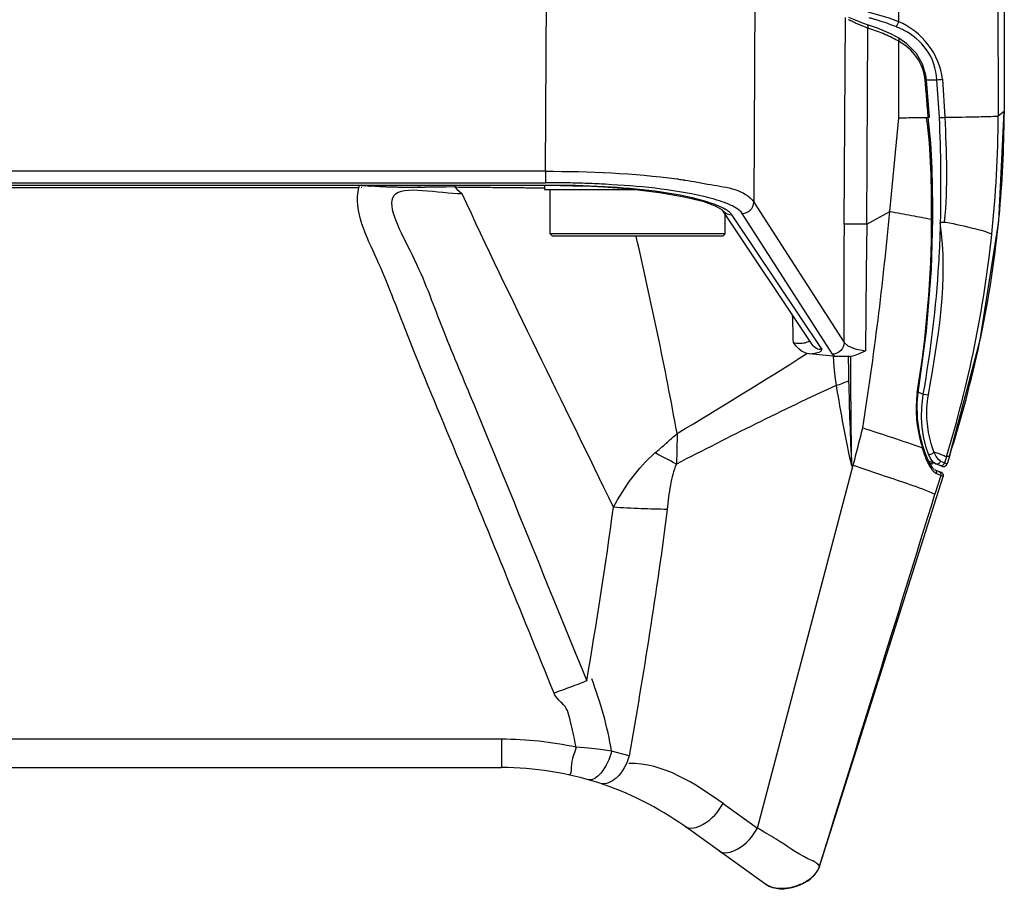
# Paper-space layout 'Sheet' of a CAD drawing. Header units: inches. Extents: x 0.2 to 10.8, y 0.2 to 8.3.
# Tile 50 of 256: x 3.497 to 3.835, y 0.911 to 1.211. Entities that reach past the tile are written whole.
import ezdxf

# ---------------------------------------------------------------- set-up
doc = ezdxf.new("R2010")
doc.units = ezdxf.units.IN
doc.header["$MEASUREMENT"] = 0
doc.layers.get('0').update_dxf_attribs({"lineweight": 5})

psp = doc.layouts.new('Sheet')

# ---------------------------------------------------------------- linework, layer by layer
at = {"color": 0, "linetype": 'ByBlock', "lineweight": -3}
for p, q in [((3.798884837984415, 1.210671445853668), (3.796686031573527, 2.11112254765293)), ((3.83050583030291, 2.111122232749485), (3.833000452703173, 1.178328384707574)), ((3.835084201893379, 2.111122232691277), (3.835082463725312, 1.178906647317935)), ((3.677708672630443, 1.159399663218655), (3.67831767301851, 1.271083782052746)), ((3.749794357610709, 1.260062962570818), (3.74918773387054, 1.148814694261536)), ((3.780208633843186, 1.141222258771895), (3.780587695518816, 1.212175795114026)), ((3.787991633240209, 1.141259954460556), (3.788350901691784, 1.208500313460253)), ((3.798964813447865, 1.177762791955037), (3.798901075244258, 1.203990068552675)), ((3.809497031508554, 1.17794576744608), (3.808455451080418, 1.190671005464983)), ((3.808455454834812, 1.190799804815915), (3.812006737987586, 1.190799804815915)), ((3.812882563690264, 1.177788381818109), (3.812008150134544, 1.190799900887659)), ((3.813863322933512, 1.19097463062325), (3.8147298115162, 1.177923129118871)), ((3.835084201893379, 1.179902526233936), (3.833000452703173, 1.178328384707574)), ((3.835083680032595, 1.179902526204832), (3.835065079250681, 1.178906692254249)), ((3.795858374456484, 1.145612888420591), (3.798964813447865, 1.177762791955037)), ((3.80902711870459, 1.177856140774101), (3.809492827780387, 1.177945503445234)), ((3.677708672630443, 1.159399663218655), (3.317017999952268, 1.159399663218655)), ((3.677708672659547, 1.159399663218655), (3.677708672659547, 1.155484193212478)), ((3.317017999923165, 1.155484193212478), (3.677708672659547, 1.155484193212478)), ((3.725278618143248, 1.156414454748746), (3.725438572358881, 1.156391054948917)), ((3.682931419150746, 1.154545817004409), (3.311795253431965, 1.154545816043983)), ((3.682931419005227, 1.154485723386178), (3.3117952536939, 1.154485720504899)), ((3.380971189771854, 1.153880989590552), (3.613755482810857, 1.153880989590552)), ((3.613757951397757, 1.154485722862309), (3.613757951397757, 1.153880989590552)), ((3.614746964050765, 1.153882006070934), (3.614455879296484, 1.153881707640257)), ((3.614816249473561, 1.15456916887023), (3.614529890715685, 1.154598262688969)), ((3.634874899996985, 1.153933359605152), (3.633827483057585, 1.153929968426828)), ((3.634875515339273, 1.153847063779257), (3.633827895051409, 1.15384061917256)), ((3.641706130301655, 1.153954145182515), (3.6363809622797, 1.153938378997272)), ((3.64660257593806, 1.15400393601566), (3.636381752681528, 1.153860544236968)), ((3.643650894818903, 1.153970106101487), (3.641706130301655, 1.153954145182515)), ((3.646602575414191, 1.154003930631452), (3.647378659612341, 1.153259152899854)), ((3.646602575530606, 1.154003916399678), (3.646609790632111, 1.154485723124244)), ((3.64660257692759, 1.154003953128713), (3.647169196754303, 1.153998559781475)), ((3.647169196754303, 1.153998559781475), (3.648016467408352, 1.153990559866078)), ((3.647378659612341, 1.153259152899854), (3.649127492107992, 1.151635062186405)), ((3.648016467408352, 1.153990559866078), (3.648485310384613, 1.153986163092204)), ((3.648485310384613, 1.153986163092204), (3.649370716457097, 1.153977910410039)), ((3.649370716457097, 1.153977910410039), (3.650880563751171, 1.15396396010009)), ((3.650880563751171, 1.15396396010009), (3.651593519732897, 1.153957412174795)), ((3.651593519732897, 1.153957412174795), (3.652098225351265, 1.153952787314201)), ((3.652098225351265, 1.153952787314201), (3.652415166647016, 1.153949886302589)), ((3.652415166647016, 1.153949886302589), (3.652721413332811, 1.153947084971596)), ((3.652721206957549, 1.153946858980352), (3.654603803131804, 1.153930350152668)), ((3.654605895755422, 1.153929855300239), (3.655420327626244, 1.153922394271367)), ((3.655420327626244, 1.153922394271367), (3.656336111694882, 1.153913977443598)), ((3.656336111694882, 1.153913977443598), (3.656853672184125, 1.153909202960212)), ((3.656853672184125, 1.153909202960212), (3.657305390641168, 1.153905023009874)), ((3.657305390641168, 1.153905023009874), (3.657673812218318, 1.153901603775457)), ((3.657673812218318, 1.153901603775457), (3.657990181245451, 1.153898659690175)), ((3.657989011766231, 1.153900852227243), (3.658864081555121, 1.153890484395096)), ((3.658864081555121, 1.153890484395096), (3.659615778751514, 1.153883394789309)), ((3.659615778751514, 1.153883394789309), (3.660435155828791, 1.153875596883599)), ((3.660435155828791, 1.153875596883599), (3.66098753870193, 1.153870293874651)), ((3.66098753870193, 1.153870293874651), (3.661522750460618, 1.153865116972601)), ((3.661522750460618, 1.153865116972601), (3.662253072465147, 1.153857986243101)), ((3.662253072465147, 1.153857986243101), (3.662768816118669, 1.153852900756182)), ((3.662768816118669, 1.153852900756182), (3.663216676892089, 1.153848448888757)), ((3.663216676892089, 1.153848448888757), (3.66356136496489, 1.153844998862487)), ((3.66356136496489, 1.153844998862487), (3.663985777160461, 1.153840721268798)), ((3.663985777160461, 1.153840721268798), (3.664303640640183, 1.153837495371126)), ((3.664303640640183, 1.153837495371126), (3.665175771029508, 1.153828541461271)), ((3.665175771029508, 1.153828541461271), (3.66596703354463, 1.153820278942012)), ((3.66596703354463, 1.153820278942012), (3.666329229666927, 1.153816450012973)), ((3.666329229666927, 1.153816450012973), (3.666627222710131, 1.153813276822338)), ((3.666627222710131, 1.153813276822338), (3.667595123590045, 1.153802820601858)), ((3.667595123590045, 1.153802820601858), (3.668123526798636, 1.153797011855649)), ((3.668123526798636, 1.153797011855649), (3.668554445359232, 1.153792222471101)), ((3.668554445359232, 1.153792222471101), (3.669093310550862, 1.153786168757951)), ((3.669093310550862, 1.153786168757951), (3.669570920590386, 1.153780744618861)), ((3.669570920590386, 1.153780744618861), (3.670387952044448, 1.153771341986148)), ((3.670387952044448, 1.153771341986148), (3.671018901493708, 1.153763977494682)), ((3.671018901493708, 1.153763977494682), (3.671550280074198, 1.153757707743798)), ((3.677363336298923, 1.154485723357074), (3.677363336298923, 1.153122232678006)), ((3.677363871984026, 1.153122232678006), (3.708386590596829, 1.153122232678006)), ((3.679363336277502, 1.13792223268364), (3.679363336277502, 1.153122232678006)), ((3.682931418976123, 1.154545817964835), (3.682931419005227, 1.154485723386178)), ((3.697975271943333, 1.154081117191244), (3.697723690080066, 1.154029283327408)), ((3.698343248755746, 1.154921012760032), (3.697771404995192, 1.154952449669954)), ((3.74918773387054, 1.148814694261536), (3.780197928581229, 1.10059030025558)), ((3.73845344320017, 1.146097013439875), (3.738390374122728, 1.146194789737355)), ((3.769248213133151, 1.099911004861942), (3.73845344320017, 1.146097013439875)), ((3.738607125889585, 1.146687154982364), (3.738540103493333, 1.14671665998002)), ((3.738767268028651, 1.146696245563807), (3.738709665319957, 1.146726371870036)), ((3.787991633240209, 1.141259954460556), (3.795858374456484, 1.145612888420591)), ((3.739363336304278, 1.13792223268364), (3.739363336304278, 1.144732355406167)), ((3.741705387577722, 1.144373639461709), (3.772576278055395, 1.098190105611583)), ((3.776223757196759, 1.096674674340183), (3.745213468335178, 1.144899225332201)), ((3.810173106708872, 1.142948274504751), (3.810518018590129, 1.142986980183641)), ((3.739363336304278, 1.13792223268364), (3.679363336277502, 1.13792223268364)), ((3.680163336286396, 1.137122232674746), (3.679363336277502, 1.13792223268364)), ((3.738562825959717, 1.137122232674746), (3.680163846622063, 1.137122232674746)), ((3.738563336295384, 1.137122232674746), (3.739363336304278, 1.13792223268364)), ((3.768256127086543, 1.101203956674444), (3.768366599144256, 1.101304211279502)), ((3.768131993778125, 1.096756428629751), (3.767429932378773, 1.096876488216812)), ((3.776454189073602, 1.09595213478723), (3.768132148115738, 1.096756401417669)), ((3.776454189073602, 1.09595213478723), (3.777351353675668, 1.095857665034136)), ((3.781603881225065, 1.095810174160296), (3.777351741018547, 1.095857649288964)), ((3.782324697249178, 1.095857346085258), (3.78160388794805, 1.095810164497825)), ((3.805281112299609, 1.083399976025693), (3.805556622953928, 1.083396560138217)), ((3.805631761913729, 1.083551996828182), (3.807327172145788, 1.082899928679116)), ((3.807290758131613, 1.082702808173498), (3.807327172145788, 1.082899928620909)), ((3.807327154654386, 1.082899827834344), (3.809079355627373, 1.082638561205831)), ((3.807453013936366, 1.068361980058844), (3.80694529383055, 1.071583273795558)), ((3.808344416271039, 1.064572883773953), (3.807453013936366, 1.068361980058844)), ((3.80916653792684, 1.062316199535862), (3.808344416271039, 1.064572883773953)), ((3.811750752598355, 1.061554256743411), (3.810976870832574, 1.063158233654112)), ((3.812506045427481, 1.060489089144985), (3.811750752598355, 1.061554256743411)), ((3.815273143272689, 1.06146377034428), (3.81463749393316, 1.059395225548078)), ((3.816423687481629, 1.061957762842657), (3.815507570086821, 1.059052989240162)), ((3.816419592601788, 1.061959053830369), (3.816324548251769, 1.061643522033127)), ((3.750456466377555, 0.934013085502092), (3.783279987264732, 1.058589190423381)), ((3.783279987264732, 1.058589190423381), (3.782672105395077, 1.058252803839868)), ((3.813712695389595, 1.058184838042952), (3.80914069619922, 1.059953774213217)), ((3.810601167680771, 1.057534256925), (3.809344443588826, 1.059483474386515)), ((3.809498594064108, 1.059244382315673), (3.810175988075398, 1.058976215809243)), ((3.80993021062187, 1.059073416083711), (3.810006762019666, 1.059396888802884)), ((3.80993195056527, 1.059072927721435), (3.81002161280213, 1.059392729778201)), ((3.810650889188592, 1.058909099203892), (3.8101766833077, 1.058976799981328)), ((3.811086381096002, 1.057065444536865), (3.810601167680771, 1.057534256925)), ((3.811483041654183, 1.059047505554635), (3.810732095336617, 1.059591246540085)), ((3.813242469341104, 1.059937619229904), (3.812506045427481, 1.060489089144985)), ((3.813241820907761, 1.059935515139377), (3.815509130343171, 1.059057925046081)), ((3.81324224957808, 1.059937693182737), (3.815507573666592, 1.059052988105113)), ((3.8137168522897, 1.058183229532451), (3.814487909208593, 1.058117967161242)), ((3.814487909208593, 1.058117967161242), (3.815170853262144, 1.058478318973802)), ((3.815170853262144, 1.058478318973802), (3.815522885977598, 1.059050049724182)), ((3.771752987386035, 0.920865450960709), (3.814104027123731, 1.054682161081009)), ((3.811244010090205, 1.056995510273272), (3.813400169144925, 1.056161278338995)), ((3.813288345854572, 1.055007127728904), (3.811330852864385, 1.048645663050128)), ((3.814105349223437, 1.054686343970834), (3.811925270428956, 1.055538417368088)), ((3.814104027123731, 1.054682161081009), (3.813288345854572, 1.055007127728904)), ((3.662670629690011, 0.9645259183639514), (3.332056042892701, 0.9645259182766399)), ((3.662670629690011, 0.9645258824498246), (3.662670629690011, 0.9548022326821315)), ((3.70648559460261, 0.9588092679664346), (3.70042052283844, 0.9604004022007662)), ((3.332056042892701, 0.9548022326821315), (3.662670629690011, 0.9548022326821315)), ((3.738653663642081, 0.9424631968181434), (3.750456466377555, 0.934013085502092)), ((3.753332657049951, 0.9147314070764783), (3.725514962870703, 0.934634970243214)), ((3.771707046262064, 0.9209567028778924), (3.771750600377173, 0.9208662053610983))]:
    psp.add_line(p, q, dxfattribs=at)
for points in [[(3.798884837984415, 1.210671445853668), (3.795565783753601, 1.211892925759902), (3.792064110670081, 1.212980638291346), (3.788379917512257, 1.213930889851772)], [(3.788160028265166, 1.20965774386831), (3.786807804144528, 1.210105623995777), (3.784055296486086, 1.211191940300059), (3.781802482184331, 1.212183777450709)], [(3.798963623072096, 1.205036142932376), (3.796417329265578, 1.206409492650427), (3.791640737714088, 1.20847511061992), (3.788158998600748, 1.2096580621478)], [(3.808455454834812, 1.190670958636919), (3.808224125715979, 1.192403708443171), (3.80708386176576, 1.196174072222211), (3.804952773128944, 1.19982930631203), (3.801687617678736, 1.203168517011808), (3.798964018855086, 1.205035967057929)], [(3.816335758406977, 1.061641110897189), (3.826854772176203, 1.101534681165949), (3.833201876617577, 1.142225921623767), (3.835115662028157, 1.179902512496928)], [(3.69797326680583, 1.154080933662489), (3.693076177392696, 1.154337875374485), (3.688038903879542, 1.154493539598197), (3.682931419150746, 1.154545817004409)], [(3.682931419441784, 1.154485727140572), (3.687143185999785, 1.154449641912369), (3.69352306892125, 1.154254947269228), (3.697720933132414, 1.15402890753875)], [(3.697723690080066, 1.154029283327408), (3.706735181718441, 1.153316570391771), (3.7168280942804, 1.152128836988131), (3.725279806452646, 1.150678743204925), (3.731706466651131, 1.149094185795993), (3.735946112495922, 1.147555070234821), (3.738000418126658, 1.146378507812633), (3.738279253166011, 1.14612412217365)], [(3.741705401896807, 1.144374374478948), (3.740947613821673, 1.144446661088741), (3.740199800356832, 1.144669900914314), (3.739515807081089, 1.145034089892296), (3.738931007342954, 1.145514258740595), (3.73845344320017, 1.146097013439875)], [(3.805576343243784, 1.083407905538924), (3.808429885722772, 1.10453127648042), (3.810137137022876, 1.125820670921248), (3.810569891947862, 1.143011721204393)], [(3.767429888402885, 1.096876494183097), (3.766527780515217, 1.097188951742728), (3.76559166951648, 1.097709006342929), (3.764643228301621, 1.098454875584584), (3.76370003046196, 1.099428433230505), (3.762754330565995, 1.100617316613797)], [(3.768132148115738, 1.096756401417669), (3.770022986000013, 1.096981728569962), (3.771586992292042, 1.097326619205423), (3.772465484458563, 1.097738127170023), (3.772576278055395, 1.098190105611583)], [(3.780197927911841, 1.100590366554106), (3.781450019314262, 1.099452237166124), (3.783992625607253, 1.098473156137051), (3.787517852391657, 1.097742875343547)], [(3.782324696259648, 1.095857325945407), (3.783951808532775, 1.096311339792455), (3.785684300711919, 1.09694473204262), (3.787517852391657, 1.097742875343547)], [(3.776223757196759, 1.096674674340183), (3.776469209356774, 1.096397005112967), (3.776846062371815, 1.096124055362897), (3.777351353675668, 1.095857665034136)], [(3.776454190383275, 1.095952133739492), (3.776635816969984, 1.092338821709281), (3.776966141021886, 1.08896189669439), (3.777431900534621, 1.085898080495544)], [(3.807176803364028, 1.065153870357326), (3.80615922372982, 1.069079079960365), (3.805328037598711, 1.074470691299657), (3.805209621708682, 1.079924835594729), (3.805576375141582, 1.083408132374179)], [(3.80694529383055, 1.071583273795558), (3.806715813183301, 1.074869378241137), (3.806781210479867, 1.078459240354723), (3.807290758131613, 1.082702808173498)], [(3.807016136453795, 1.064543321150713), (3.807184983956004, 1.064875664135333), (3.80717919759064, 1.065145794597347)], [(3.809344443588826, 1.059483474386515), (3.808055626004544, 1.062458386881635), (3.807179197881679, 1.06514565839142)], [(3.810732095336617, 1.059591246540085), (3.809967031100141, 1.060651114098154), (3.80916653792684, 1.062316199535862)], [(3.812582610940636, 1.056477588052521), (3.813057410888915, 1.056140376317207), (3.813314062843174, 1.055623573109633), (3.81328836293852, 1.055007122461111)], [(3.70042051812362, 0.960400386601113), (3.696569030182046, 0.9609427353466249), (3.692535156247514, 0.9614064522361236), (3.688208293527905, 0.9617770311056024)]]:
    psp.add_lwpolyline(points, dxfattribs=at)
for centre, radius, start, end in [((3.778595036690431, 1.169304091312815), 0.04019268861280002, 59.65422688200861, 60.274505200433), ((3.461523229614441, 1.179944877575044), 0.3735606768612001, 354.4470529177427, 359.8407585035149), ((3.257312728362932, 1.15385838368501), 0.5560726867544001, 358.7729442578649, 2.466351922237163), ((3.4386775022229, 1.179044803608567), 0.3943236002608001, 354.0065842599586, 359.895902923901), ((3.677714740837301, 0.7721727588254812), 0.3833113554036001, 88.96898683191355, 89.21818505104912), ((3.695258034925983, 0.9498193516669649), 0.2087652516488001, 82.26654078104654, 82.40749873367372), ((3.626455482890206, 1.270587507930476), 0.1166007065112, 263.7896987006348, 264.1296840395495), ((3.6268504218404, 1.274474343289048), 0.1205075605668, 264.2687538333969, 264.5838553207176), ((3.627079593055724, 1.27688433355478), 0.1229284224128, 264.5835420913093, 264.7982016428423), ((3.62763019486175, 1.283182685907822), 0.1292508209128, 265.1635659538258, 265.4477104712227), ((3.627834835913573, 1.285741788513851), 0.1318180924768, 265.4473269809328, 265.6096729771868), ((3.730731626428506, 1.131400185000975), 0.0172783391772, 62.00149444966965, 62.28523107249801), ((3.456388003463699, 1.180385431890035), 0.3787144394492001, 354.0683806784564, 354.4558921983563), ((7.233670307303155, 1.081982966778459), 3.446188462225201, 179.0144214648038, 179.7379772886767), ((3.447976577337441, 1.181416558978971), 0.3871874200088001, 348.3180743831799, 354.0452431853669), ((3.421980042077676, 1.181410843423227), 0.4111772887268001, 343.0392701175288, 353.9216318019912), ((3.438551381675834, 1.183227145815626), 0.3967840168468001, 347.972399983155, 348.3376140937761), ((3.416763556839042, 1.188259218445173), 0.4191423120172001, 342.4623096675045, 347.9202642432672), ((2.856155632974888, 2.52608248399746), 1.695007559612, 300.7523165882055, 302.5219423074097), ((7.144848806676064, 1.108017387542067), 3.362546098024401, 180.2072006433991, 180.8479999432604), ((4.326321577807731, 1.175597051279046), 0.5561714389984, 189.2811903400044, 192.1802036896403), ((3.822117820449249, 1.065469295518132), 0.0145105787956, 211.2475913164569, 211.6533954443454), ((-28.27383480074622, 10.93449037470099), 33.57361706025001, 342.6471126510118, 342.8752737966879), ((3.662633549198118, 0.8441814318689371), 0.1203444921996, 77.73035124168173, 89.98234589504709), ((3.662670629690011, 0.8468022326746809), 0.108, 54.41627562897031, 90)]:
    psp.add_arc(centre, radius, start, end, dxfattribs=at)
for points, knots in [([(3.783261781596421, 1.210635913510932), (3.782967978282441, 1.210778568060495), (3.782433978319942, 1.211040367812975), (3.781897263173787, 1.211296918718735), (3.781652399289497, 1.21140622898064)], [0, 0, 0, 0, 0.5491374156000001, 1, 1, 1, 1]), ([(3.785508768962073, 1.209594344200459), (3.785108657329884, 1.209767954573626), (3.784356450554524, 1.210108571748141), (3.783612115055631, 1.210465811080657), (3.783261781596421, 1.210635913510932)], [0, 0, 0, 0, 0.5282868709, 1, 1, 1, 1]), ([(3.787759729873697, 1.208703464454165), (3.787368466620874, 1.208842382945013), (3.786613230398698, 1.20912757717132), (3.785868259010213, 1.209438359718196), (3.785508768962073, 1.209594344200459)], [0, 0, 0, 0, 0.5144475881, 1, 1, 1, 1]), ([(3.788350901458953, 1.208500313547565), (3.788409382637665, 1.208736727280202), (3.788477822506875, 1.20911753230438), (3.788316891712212, 1.209605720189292), (3.788159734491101, 1.209656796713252)], [0, 0, 0, 0, 0.5957593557, 1, 1, 1, 1]), ([(3.791152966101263, 1.211349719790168), (3.79075940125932, 1.211464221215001), (3.789970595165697, 1.211686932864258), (3.789178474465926, 1.211897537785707), (3.788781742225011, 1.211999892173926)], [0, 0, 0, 0, 0.5000975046, 1, 1, 1, 1]), ([(3.797903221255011, 1.20901892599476), (3.796799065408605, 1.20946640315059), (3.794566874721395, 1.210299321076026), (3.792295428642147, 1.211017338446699), (3.791152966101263, 1.211349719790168)], [0, 0, 0, 0, 0.5003260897, 1, 1, 1, 1]), ([(3.797903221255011, 1.20901892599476), (3.798125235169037, 1.209226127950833), (3.798502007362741, 1.209761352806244), (3.798778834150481, 1.210347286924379), (3.798884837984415, 1.210671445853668)], [0, 0, 0, 0, 0.4710198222, 1, 1, 1, 1]), ([(3.788350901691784, 1.208500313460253), (3.788251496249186, 1.20853332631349), (3.788054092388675, 1.2086000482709), (3.787857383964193, 1.208668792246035), (3.787759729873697, 1.208703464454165)], [0, 0, 0, 0, 0.5026809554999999, 1, 1, 1, 1]), ([(3.798524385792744, 1.204207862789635), (3.796918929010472, 1.20512457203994), (3.793589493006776, 1.206733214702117), (3.790107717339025, 1.207961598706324), (3.788350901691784, 1.208500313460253)], [0, 0, 0, 0, 0.501517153, 1, 1, 1, 1]), ([(3.800505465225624, 1.207836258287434), (3.800083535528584, 1.208053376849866), (3.799224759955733, 1.208467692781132), (3.798347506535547, 1.208841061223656), (3.797903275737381, 1.209018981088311)], [0, 0, 0, 0, 0.4978909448, 1, 1, 1, 1]), ([(3.812007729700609, 1.190799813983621), (3.811746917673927, 1.194420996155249), (3.809409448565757, 1.201591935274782), (3.803593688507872, 1.20624710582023), (3.800505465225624, 1.207836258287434)], [0, 0, 0, 0, 0.5110820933, 1, 1, 1, 1]), ([(3.798901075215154, 1.203990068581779), (3.798991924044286, 1.204184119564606), (3.799118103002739, 1.204495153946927), (3.799093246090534, 1.204962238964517), (3.798962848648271, 1.205034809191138)], [0, 0, 0, 0, 0.5894555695, 1, 1, 1, 1]), ([(3.807969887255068, 1.190561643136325), (3.807727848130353, 1.193391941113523), (3.805707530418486, 1.198935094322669), (3.801269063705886, 1.202629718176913), (3.798901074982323, 1.203990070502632)], [0, 0, 0, 0, 0.5098453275, 1, 1, 1, 1]), ([(3.807969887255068, 1.190561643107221), (3.808053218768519, 1.190565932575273), (3.808219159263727, 1.190588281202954), (3.808378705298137, 1.190639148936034), (3.808455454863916, 1.190670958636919)], [0, 0, 0, 0, 0.5010852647, 1, 1, 1, 1]), ([(3.809017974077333, 1.177854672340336), (3.808847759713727, 1.179973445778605), (3.808511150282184, 1.184210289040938), (3.808155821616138, 1.188445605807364), (3.807977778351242, 1.190562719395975)], [0, 0, 0, 0, 0.5001191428, 1, 1, 1, 1]), ([(3.812007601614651, 1.190799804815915), (3.812339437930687, 1.19082238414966), (3.812958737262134, 1.190872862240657), (3.813576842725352, 1.19093738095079), (3.813863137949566, 1.190974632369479)], [0, 0, 0, 0, 0.5353245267, 1, 1, 1, 1]), ([(3.79896481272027, 1.177763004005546), (3.800690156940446, 1.177776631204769), (3.804044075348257, 1.177805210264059), (3.807397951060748, 1.177838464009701), (3.809026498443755, 1.177855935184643)], [0, 0, 0, 0, 0.5144239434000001, 1, 1, 1, 1]), ([(3.812874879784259, 1.177795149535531), (3.813206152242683, 1.177809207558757), (3.813823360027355, 1.177843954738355), (3.814439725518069, 1.177893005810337), (3.814724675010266, 1.177923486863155)], [0, 0, 0, 0, 0.536395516, 1, 1, 1, 1]), ([(3.814724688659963, 1.177922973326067), (3.818591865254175, 1.177973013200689), (3.824682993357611, 1.17807790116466), (3.830775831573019, 1.178208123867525), (3.832997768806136, 1.178328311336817)], [0, 0, 0, 0, 0.634777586, 1, 1, 1, 1]), ([(3.682944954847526, 1.155448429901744), (3.68207287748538, 1.15546033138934), (3.680327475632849, 1.155478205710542), (3.6785819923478, 1.155484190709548), (3.677708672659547, 1.155484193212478)], [0, 0, 0, 0, 0.4996673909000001, 1, 1, 1, 1]), ([(3.697771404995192, 1.154952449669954), (3.695601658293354, 1.155069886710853), (3.691216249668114, 1.155265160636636), (3.686828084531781, 1.15538217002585), (3.684611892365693, 1.155422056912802)], [0, 0, 0, 0, 0.4950303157, 1, 1, 1, 1]), ([(3.723350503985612, 1.156685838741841), (3.723674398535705, 1.156641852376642), (3.72431733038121, 1.15655298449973), (3.724959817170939, 1.156460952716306), (3.725278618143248, 1.156414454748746)], [0, 0, 0, 0, 0.503615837, 1, 1, 1, 1]), ([(3.725438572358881, 1.156391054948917), (3.728450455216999, 1.155949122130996), (3.736274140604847, 1.154264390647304), (3.746194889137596, 1.153198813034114), (3.74918773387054, 1.148814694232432)], [0, 0, 0, 0, 0.3644623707, 1, 1, 1, 1]), ([(3.680701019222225, 0.9803336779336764), (3.66919283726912, 1.008527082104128), (3.652219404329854, 1.050783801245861), (3.631169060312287, 1.10057252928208), (3.620446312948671, 1.129446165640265), (3.611775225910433, 1.145570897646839), (3.613747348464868, 1.153882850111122)], [0, 0, 0, 0, 0.4905303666, 0.73707679, 0.8623900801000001, 1, 1, 1, 1]), ([(3.61673286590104, 1.154392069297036), (3.616599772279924, 1.15440333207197), (3.616333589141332, 1.154426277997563), (3.616067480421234, 1.154450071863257), (3.615934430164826, 1.154462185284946)], [0, 0, 0, 0, 0.4999415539, 1, 1, 1, 1]), ([(3.620533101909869, 1.154124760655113), (3.620068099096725, 1.15415117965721), (3.619138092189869, 1.154208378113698), (3.618208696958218, 1.154274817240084), (3.617744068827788, 1.154310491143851)], [0, 0, 0, 0, 0.4998696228, 1, 1, 1, 1]), ([(3.62331349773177, 1.15399164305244), (3.622849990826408, 1.15400987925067), (3.62192298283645, 1.154050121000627), (3.620996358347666, 1.154098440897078), (3.620533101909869, 1.154124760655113)], [0, 0, 0, 0, 0.4999256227, 1, 1, 1, 1]), ([(3.649127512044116, 1.151635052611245), (3.641304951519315, 1.151653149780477), (3.617304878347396, 1.157599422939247), (3.63451029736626, 1.127273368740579), (3.641291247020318, 1.107473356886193), (3.655537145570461, 1.074053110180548), (3.671778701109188, 1.033738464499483), (3.685253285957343, 1.000913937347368), (3.691931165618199, 0.9845511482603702)], [0, 0, 0, 0, 0.115816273, 0.2190582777, 0.3471807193, 0.4771631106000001, 0.7383445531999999, 1, 1, 1, 1]), ([(3.625967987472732, 1.153906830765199), (3.625525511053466, 1.153917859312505), (3.624640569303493, 1.153942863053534), (3.623755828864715, 1.153974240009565), (3.62331349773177, 1.15399164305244)], [0, 0, 0, 0, 0.4999663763, 1, 1, 1, 1]), ([(3.628554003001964, 1.153858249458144), (3.62812296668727, 1.153863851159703), (3.627260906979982, 1.153877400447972), (3.626398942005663, 1.153896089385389), (3.625967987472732, 1.153906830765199)], [0, 0, 0, 0, 0.4999908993, 1, 1, 1, 1]), ([(3.631879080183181, 1.153836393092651), (3.631324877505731, 1.153836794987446), (3.63021648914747, 1.153840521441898), (3.629108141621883, 1.153851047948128), (3.628554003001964, 1.153858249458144)], [0, 0, 0, 0, 0.500007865, 1, 1, 1, 1]), ([(3.633827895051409, 1.15384061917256), (3.633503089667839, 1.153839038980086), (3.632853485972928, 1.153836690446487), (3.632203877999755, 1.153836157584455), (3.631879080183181, 1.153836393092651)], [0, 0, 0, 0, 0.5000087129, 1, 1, 1, 1]), ([(3.636381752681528, 1.153860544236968), (3.636130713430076, 1.153857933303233), (3.635628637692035, 1.153853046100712), (3.635126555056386, 1.153848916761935), (3.634875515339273, 1.153847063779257)], [0, 0, 0, 0, 0.5000062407, 1, 1, 1, 1]), ([(3.671550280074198, 1.153757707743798), (3.672524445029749, 1.153746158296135), (3.674465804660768, 1.153722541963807), (3.676407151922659, 1.153697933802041), (3.677374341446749, 1.153685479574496)], [0, 0, 0, 0, 0.5017933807, 1, 1, 1, 1]), ([(3.738709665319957, 1.146726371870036), (3.736706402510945, 1.147769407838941), (3.72347272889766, 1.152153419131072), (3.709535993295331, 1.153375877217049), (3.69797326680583, 1.154080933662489)], [0, 0, 0, 0, 0.1631567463, 1, 1, 1, 1]), ([(3.739166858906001, 1.14864262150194), (3.736835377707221, 1.149512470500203), (3.723474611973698, 1.153100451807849), (3.709630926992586, 1.15429085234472), (3.698343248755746, 1.154921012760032)], [0, 0, 0, 0, 0.18040546, 1, 1, 1, 1]), ([(3.739553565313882, 1.148495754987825), (3.739489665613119, 1.14852046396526), (3.739360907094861, 1.148569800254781), (3.739231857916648, 1.148618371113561), (3.739166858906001, 1.14864262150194)], [0, 0, 0, 0, 0.4968639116, 1, 1, 1, 1]), ([(3.745213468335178, 1.144899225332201), (3.744720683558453, 1.14566510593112), (3.7428622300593, 1.147093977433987), (3.740809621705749, 1.148010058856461), (3.739553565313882, 1.148495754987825)], [0, 0, 0, 0, 0.4034353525, 1, 1, 1, 1]), ([(3.745213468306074, 1.144899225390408), (3.746217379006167, 1.144918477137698), (3.748278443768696, 1.145765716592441), (3.749162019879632, 1.147816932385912), (3.749187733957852, 1.148814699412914)], [0, 0, 0, 0, 0.5014975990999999, 1, 1, 1, 1]), ([(3.739393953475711, 1.146349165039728), (3.739304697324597, 1.146401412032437), (3.73912202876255, 1.146505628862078), (3.738937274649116, 1.146606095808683), (3.738842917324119, 1.146656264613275)], [0, 0, 0, 0, 0.4918160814, 1, 1, 1, 1]), ([(3.741705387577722, 1.144373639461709), (3.741464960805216, 1.144750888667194), (3.740740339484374, 1.145494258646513), (3.739888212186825, 1.146059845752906), (3.739393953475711, 1.146349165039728)], [0, 0, 0, 0, 0.4385523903, 1, 1, 1, 1]), ([(3.795858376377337, 1.145612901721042), (3.798352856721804, 1.145165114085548), (3.803128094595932, 1.144296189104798), (3.807896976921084, 1.14339273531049), (3.810173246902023, 1.142948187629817)], [0, 0, 0, 0, 0.5221566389, 1, 1, 1, 1]), ([(3.812665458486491, 1.127730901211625), (3.812810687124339, 1.130098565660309), (3.81305543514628, 1.134836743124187), (3.813205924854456, 1.139578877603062), (3.813256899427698, 1.141950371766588)], [0, 0, 0, 0, 0.5000076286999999, 1, 1, 1, 1]), ([(3.813256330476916, 1.141950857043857), (3.813586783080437, 1.141943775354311), (3.814196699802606, 1.141939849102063), (3.814806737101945, 1.141950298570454), (3.81508576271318, 1.141964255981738)], [0, 0, 0, 0, 0.5419361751, 1, 1, 1, 1]), ([(3.815085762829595, 1.141964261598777), (3.818383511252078, 1.141284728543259), (3.823671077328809, 1.140098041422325), (3.828955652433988, 1.138703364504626), (3.830845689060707, 1.137871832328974)], [0, 0, 0, 0, 0.6198625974, 1, 1, 1, 1]), ([(3.787991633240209, 1.141259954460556), (3.786223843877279, 1.141263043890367), (3.783630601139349, 1.141239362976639), (3.781033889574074, 1.141269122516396), (3.780208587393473, 1.141222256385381)], [0, 0, 0, 0, 0.681381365, 1, 1, 1, 1]), ([(3.762756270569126, 1.100617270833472), (3.762715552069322, 1.102181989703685), (3.762634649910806, 1.105311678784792), (3.762554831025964, 1.108441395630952), (3.762515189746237, 1.110006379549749)], [0, 0, 0, 0, 0.4999621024, 1, 1, 1, 1]), ([(3.76682956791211, 1.100585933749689), (3.76711263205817, 1.100652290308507), (3.767612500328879, 1.100805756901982), (3.768078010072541, 1.10105759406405), (3.768256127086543, 1.101203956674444)], [0, 0, 0, 0, 0.5577429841, 1, 1, 1, 1]), ([(3.762754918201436, 1.100617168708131), (3.763428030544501, 1.100457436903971), (3.764798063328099, 1.100313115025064), (3.766172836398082, 1.100431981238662), (3.76682956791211, 1.100585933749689)], [0, 0, 0, 0, 0.5063198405, 1, 1, 1, 1]), ([(3.772576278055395, 1.098190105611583), (3.771952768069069, 1.098177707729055), (3.770638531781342, 1.098461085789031), (3.769618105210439, 1.099357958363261), (3.769249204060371, 1.099911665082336)], [0, 0, 0, 0, 0.4838211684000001, 1, 1, 1, 1]), ([(3.780198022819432, 1.100590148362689), (3.780172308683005, 1.099592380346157), (3.77928873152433, 1.09754116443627), (3.77722766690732, 1.096693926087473), (3.776223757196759, 1.096674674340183)], [0, 0, 0, 0, 0.4985028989, 1, 1, 1, 1]), ([(3.781603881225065, 1.095810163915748), (3.781605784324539, 1.09442189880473), (3.781622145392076, 1.091665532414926), (3.781672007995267, 1.088909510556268), (3.781707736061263, 1.087541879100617)], [0, 0, 0, 0, 0.5036585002, 1, 1, 1, 1]), ([(3.777431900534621, 1.085898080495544), (3.778192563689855, 1.086142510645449), (3.779634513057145, 1.086644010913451), (3.781046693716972, 1.087225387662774), (3.781708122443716, 1.087527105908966)], [0, 0, 0, 0, 0.523583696, 1, 1, 1, 1]), ([(3.805281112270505, 1.083399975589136), (3.804848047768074, 1.080657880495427), (3.804723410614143, 1.075294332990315), (3.805546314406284, 1.070020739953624), (3.806162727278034, 1.067559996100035)], [0, 0, 0, 0, 0.5225215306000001, 1, 1, 1, 1]), ([(3.810019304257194, 1.065949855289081), (3.809301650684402, 1.068462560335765), (3.808341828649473, 1.074018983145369), (3.808513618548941, 1.079699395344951), (3.809079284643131, 1.082638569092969)], [0, 0, 0, 0, 0.4661156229, 1, 1, 1, 1]), ([(3.783279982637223, 1.058589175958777), (3.783839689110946, 1.060713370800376), (3.784948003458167, 1.064965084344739), (3.786035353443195, 1.069222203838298), (3.786574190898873, 1.071352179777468)], [0, 0, 0, 0, 0.4999567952, 1, 1, 1, 1]), ([(3.715286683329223, 1.062747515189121), (3.716578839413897, 1.063840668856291), (3.71912588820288, 1.066038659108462), (3.721628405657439, 1.068287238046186), (3.722860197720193, 1.069417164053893)], [0, 0, 0, 0, 0.5031195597, 1, 1, 1, 1]), ([(3.722860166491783, 1.069417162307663), (3.7228625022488, 1.067664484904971), (3.722828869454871, 1.064167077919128), (3.722717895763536, 1.060671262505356), (3.722643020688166, 1.058928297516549)], [0, 0, 0, 0, 0.5011589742, 1, 1, 1, 1]), ([(3.806162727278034, 1.067559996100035), (3.806270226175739, 1.06713085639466), (3.806492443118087, 1.066303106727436), (3.806744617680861, 1.065483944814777), (3.806874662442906, 1.06509041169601)], [0, 0, 0, 0, 0.5163010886, 1, 1, 1, 1]), ([(3.806874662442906, 1.06509041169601), (3.806900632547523, 1.065011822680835), (3.806952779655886, 1.064856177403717), (3.807006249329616, 1.064700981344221), (3.807033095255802, 1.064624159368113)], [0, 0, 0, 0, 0.5042376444, 1, 1, 1, 1]), ([(3.807656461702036, 1.062486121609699), (3.807541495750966, 1.062818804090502), (3.807317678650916, 1.063501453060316), (3.807114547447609, 1.064190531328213), (3.807016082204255, 1.064543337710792)], [0, 0, 0, 0, 0.4900440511, 1, 1, 1, 1]), ([(3.810976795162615, 1.063158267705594), (3.810800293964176, 1.063582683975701), (3.810455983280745, 1.064505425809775), (3.810163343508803, 1.065445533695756), (3.810019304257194, 1.065949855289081)], [0, 0, 0, 0, 0.4670607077, 1, 1, 1, 1]), ([(3.722643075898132, 1.058928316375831), (3.721445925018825, 1.059562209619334), (3.718998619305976, 1.060844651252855), (3.716541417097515, 1.062108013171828), (3.715286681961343, 1.062747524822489)], [0, 0, 0, 0, 0.4902836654, 1, 1, 1, 1]), ([(3.808448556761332, 1.060433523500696), (3.808307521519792, 1.060760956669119), (3.808030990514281, 1.061440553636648), (3.807779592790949, 1.062129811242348), (3.807656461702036, 1.062486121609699)], [0, 0, 0, 0, 0.4860462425, 1, 1, 1, 1]), ([(3.8091827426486, 1.062277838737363), (3.80953598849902, 1.062217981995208), (3.810274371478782, 1.062345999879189), (3.810822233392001, 1.062855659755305), (3.810976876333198, 1.063158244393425)], [0, 0, 0, 0, 0.5132286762, 1, 1, 1, 1]), ([(3.810977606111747, 1.063152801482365), (3.811885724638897, 1.062823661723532), (3.813326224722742, 1.062285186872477), (3.814759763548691, 1.06171882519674), (3.815273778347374, 1.061465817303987)], [0, 0, 0, 0, 0.6276996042, 1, 1, 1, 1]), ([(3.816326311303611, 1.061644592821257), (3.816153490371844, 1.061625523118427), (3.815801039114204, 1.061577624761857), (3.815451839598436, 1.061509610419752), (3.815274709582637, 1.061469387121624)], [0, 0, 0, 0, 0.4890723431, 1, 1, 1, 1]), ([(3.722643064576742, 1.058928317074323), (3.721592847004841, 1.056666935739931), (3.720398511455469, 1.051418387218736), (3.719748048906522, 1.046166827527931), (3.71948049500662, 1.043365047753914)], [0, 0, 0, 0, 0.4697455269, 1, 1, 1, 1]), ([(3.783279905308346, 1.058588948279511), (3.786830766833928, 1.057372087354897), (3.796176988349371, 1.054059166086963), (3.805671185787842, 1.051095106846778), (3.811330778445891, 1.048645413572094)], [0, 0, 0, 0, 0.3783627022, 1, 1, 1, 1]), ([(3.809712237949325, 1.05794211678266), (3.809484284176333, 1.058317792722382), (3.809035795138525, 1.059135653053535), (3.808643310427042, 1.059981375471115), (3.808448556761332, 1.060433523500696)], [0, 0, 0, 0, 0.4716219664, 1, 1, 1, 1]), ([(3.810042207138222, 1.057424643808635), (3.80999546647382, 1.057494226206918), (3.809901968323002, 1.057636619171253), (3.809811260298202, 1.057780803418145), (3.809765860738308, 1.057854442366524)], [0, 0, 0, 0, 0.4921171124, 1, 1, 1, 1]), ([(3.810491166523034, 1.056805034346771), (3.810414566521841, 1.056902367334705), (3.810261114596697, 1.057106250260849), (3.810115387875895, 1.057315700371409), (3.810042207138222, 1.057424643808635)], [0, 0, 0, 0, 0.4855337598, 1, 1, 1, 1]), ([(3.811483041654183, 1.059047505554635), (3.811813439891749, 1.058919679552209), (3.812628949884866, 1.058960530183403), (3.813136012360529, 1.05959120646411), (3.813242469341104, 1.059937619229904)], [0, 0, 0, 0, 0.4943221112, 1, 1, 1, 1]), ([(3.812846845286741, 1.058519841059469), (3.813183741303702, 1.058389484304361), (3.814005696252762, 1.058417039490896), (3.814530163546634, 1.059048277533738), (3.814637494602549, 1.059395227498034)], [0, 0, 0, 0, 0.4986637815, 1, 1, 1, 1]), ([(3.813712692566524, 1.058184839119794), (3.813824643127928, 1.058141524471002), (3.814072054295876, 1.058089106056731), (3.814324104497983, 1.058099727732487), (3.814451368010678, 1.058122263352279)], [0, 0, 0, 0, 0.4815358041, 1, 1, 1, 1]), ([(3.814451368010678, 1.058122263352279), (3.814545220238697, 1.058138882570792), (3.814730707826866, 1.058190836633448), (3.814898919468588, 1.058285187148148), (3.814976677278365, 1.058340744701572)], [0, 0, 0, 0, 0.4993346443, 1, 1, 1, 1]), ([(3.814976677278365, 1.058340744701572), (3.815102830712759, 1.058430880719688), (3.815317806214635, 1.058647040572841), (3.815463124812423, 1.058915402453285), (3.815507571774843, 1.059052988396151)], [0, 0, 0, 0, 0.5174524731, 1, 1, 1, 1]), ([(3.810670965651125, 1.056584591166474), (3.810640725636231, 1.056620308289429), (3.8105801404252, 1.056693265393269), (3.810520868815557, 1.056767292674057), (3.810491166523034, 1.056805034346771)], [0, 0, 0, 0, 0.4935228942, 1, 1, 1, 1]), ([(3.810830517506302, 1.056402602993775), (3.810803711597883, 1.056432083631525), (3.81074999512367, 1.056492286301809), (3.810697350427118, 1.056553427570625), (3.810670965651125, 1.056584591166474)], [0, 0, 0, 0, 0.4938808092, 1, 1, 1, 1]), ([(3.811925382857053, 1.05553839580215), (3.811734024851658, 1.055622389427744), (3.811339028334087, 1.055883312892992), (3.811004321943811, 1.056211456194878), (3.810830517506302, 1.056402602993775)], [0, 0, 0, 0, 0.4471784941, 1, 1, 1, 1]), ([(3.811925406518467, 1.055538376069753), (3.812014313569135, 1.055826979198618), (3.811972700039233, 1.056469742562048), (3.811499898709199, 1.056896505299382), (3.811244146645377, 1.056995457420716)], [0, 0, 0, 0, 0.5240880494, 1, 1, 1, 1]), ([(3.813400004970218, 1.056161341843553), (3.813491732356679, 1.056125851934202), (3.813666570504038, 1.056030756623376), (3.813812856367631, 1.055896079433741), (3.813876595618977, 1.055821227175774)], [0, 0, 0, 0, 0.5001021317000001, 1, 1, 1, 1]), ([(3.813876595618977, 1.055821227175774), (3.814005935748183, 1.055669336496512), (3.814188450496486, 1.055291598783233), (3.814164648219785, 1.054873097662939), (3.814104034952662, 1.054682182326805)], [0, 0, 0, 0, 0.4989896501, 1, 1, 1, 1]), ([(3.719479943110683, 1.043365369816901), (3.716502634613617, 1.043408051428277), (3.710346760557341, 1.043584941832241), (3.704197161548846, 1.043909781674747), (3.701023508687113, 1.044110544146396)], [0, 0, 0, 0, 0.4835665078, 1, 1, 1, 1]), ([(3.691931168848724, 0.9845511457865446), (3.690073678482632, 0.9838180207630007), (3.686341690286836, 0.982381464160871), (3.68258663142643, 0.9810063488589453), (3.680701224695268, 0.9803337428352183)], [0, 0, 0, 0, 0.499392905, 1, 1, 1, 1]), ([(3.686515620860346, 0.9695706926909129), (3.685973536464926, 0.9716750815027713), (3.685523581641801, 0.9761251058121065), (3.681225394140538, 0.9784326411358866), (3.680701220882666, 0.9803337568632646)], [0, 0, 0, 0, 0.524249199, 1, 1, 1, 1]), ([(3.688208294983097, 0.9617770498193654), (3.687961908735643, 0.9630862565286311), (3.687443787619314, 0.9656942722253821), (3.68684654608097, 0.9682860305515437), (3.686515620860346, 0.9695706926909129)], [0, 0, 0, 0, 0.5010510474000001, 1, 1, 1, 1]), ([(3.688208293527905, 0.9617770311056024), (3.68768731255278, 0.9594711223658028), (3.686302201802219, 0.9576191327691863), (3.6865351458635, 0.9521364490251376), (3.685654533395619, 0.9523282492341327)], [0, 0, 0, 0, 0.7239882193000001, 1, 1, 1, 1]), ([(3.70042052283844, 0.9604004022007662), (3.699612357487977, 0.957721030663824), (3.698192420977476, 0.9538626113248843), (3.693972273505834, 0.9501791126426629), (3.69243055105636, 0.9506210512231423)], [0, 0, 0, 0, 0.6356967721, 1, 1, 1, 1]), ([(3.706484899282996, 0.9588071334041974), (3.705568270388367, 0.9559930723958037), (3.703560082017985, 0.9515563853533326), (3.698358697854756, 0.9487529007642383), (3.696563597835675, 0.9493462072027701)], [0, 0, 0, 0, 0.6101995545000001, 1, 1, 1, 1]), ([(3.725514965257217, 0.9346349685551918), (3.727244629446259, 0.9333973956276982), (3.733756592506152, 0.9354351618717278), (3.736984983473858, 0.9396356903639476), (3.738653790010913, 0.9424634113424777)], [0, 0, 0, 0, 0.3931082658, 1, 1, 1, 1]), ([(3.737325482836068, 0.9261845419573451), (3.739012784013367, 0.924977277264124), (3.745510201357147, 0.9269234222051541), (3.748757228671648, 0.9311442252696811), (3.750453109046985, 0.9340154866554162)], [0, 0, 0, 0, 0.383539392, 1, 1, 1, 1]), ([(3.756878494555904, 0.9301897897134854), (3.755844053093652, 0.9308112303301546), (3.753704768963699, 0.9320906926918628), (3.751560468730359, 0.933361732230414), (3.750452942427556, 0.9340152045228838)], [0, 0, 0, 0, 0.4841166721, 1, 1, 1, 1]), ([(3.771709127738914, 0.9209560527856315), (3.770853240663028, 0.9222695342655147), (3.764921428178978, 0.9244115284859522), (3.760526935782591, 0.9279979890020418), (3.756878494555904, 0.9301897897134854)], [0, 0, 0, 0, 0.2691882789, 1, 1, 1, 1]), ([(3.770911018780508, 0.9192528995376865), (3.770810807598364, 0.9190936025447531), (3.770597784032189, 0.9187793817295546), (3.770365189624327, 0.9184794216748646), (3.770243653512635, 0.9183319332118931)], [0, 0, 0, 0, 0.4961561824, 1, 1, 1, 1]), ([(3.771707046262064, 0.9209567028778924), (3.771614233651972, 0.9206595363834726), (3.771383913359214, 0.9200727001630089), (3.771079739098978, 0.919521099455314), (3.770911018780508, 0.9192528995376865)], [0, 0, 0, 0, 0.4955961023, 1, 1, 1, 1]), ([(3.767809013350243, 0.9161389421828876), (3.767559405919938, 0.9159670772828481), (3.767045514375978, 0.9156369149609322), (3.766512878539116, 0.915338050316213), (3.766240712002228, 0.9151953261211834)], [0, 0, 0, 0, 0.4965059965, 1, 1, 1, 1]), ([(3.76870690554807, 0.9168130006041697), (3.768562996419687, 0.9166950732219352), (3.768268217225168, 0.9164641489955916), (3.76796408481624, 0.9162457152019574), (3.767809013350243, 0.9161389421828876)], [0, 0, 0, 0, 0.497034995, 1, 1, 1, 1]), ([(3.770243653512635, 0.9183319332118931), (3.770017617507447, 0.9180576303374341), (3.76952811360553, 0.917526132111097), (3.768989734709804, 0.9170447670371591), (3.76870690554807, 0.9168130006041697)], [0, 0, 0, 0, 0.4929096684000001, 1, 1, 1, 1]), ([(3.759159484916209, 0.9132765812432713), (3.758092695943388, 0.9132392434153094), (3.756022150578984, 0.9133916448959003), (3.754073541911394, 0.914203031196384), (3.753273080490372, 0.9147757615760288)], [0, 0, 0, 0, 0.5202726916, 1, 1, 1, 1]), ([(3.760002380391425, 0.9133308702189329), (3.759861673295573, 0.9133177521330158), (3.759580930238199, 0.9132955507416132), (3.759299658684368, 0.913281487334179), (3.759159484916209, 0.9132765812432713)], [0, 0, 0, 0, 0.5018781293, 1, 1, 1, 1]), ([(3.762013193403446, 0.9136502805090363), (3.761679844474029, 0.9135758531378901), (3.761012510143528, 0.9134478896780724), (3.760338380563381, 0.9133621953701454), (3.760002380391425, 0.9133308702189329)], [0, 0, 0, 0, 0.5030186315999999, 1, 1, 1, 1]), ([(3.763163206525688, 0.913949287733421), (3.762973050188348, 0.9138928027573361), (3.762591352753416, 0.9137864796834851), (3.762206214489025, 0.9136933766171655), (3.762013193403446, 0.9136502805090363)], [0, 0, 0, 0, 0.5007505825, 1, 1, 1, 1]), ([(3.76528281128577, 0.9147317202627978), (3.764939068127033, 0.9145786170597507), (3.764240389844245, 0.9142947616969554), (3.763524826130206, 0.914056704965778), (3.763163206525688, 0.913949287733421)], [0, 0, 0, 0, 0.4993772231, 1, 1, 1, 1]), ([(3.766240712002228, 0.9151953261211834), (3.766083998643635, 0.9151131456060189), (3.765767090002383, 0.9149535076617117), (3.765445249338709, 0.914804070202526), (3.76528281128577, 0.9147317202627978)], [0, 0, 0, 0, 0.4987768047, 1, 1, 1, 1])]:
    psp.add_open_spline(points, degree=3, knots=knots, dxfattribs=at)
for points in [[(3.813863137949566, 1.190974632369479), (3.813291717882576, 1.199203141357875), (3.806560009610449, 1.207650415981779), (3.798884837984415, 1.210671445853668)], [(3.810174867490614, 1.142948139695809), (3.810105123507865, 1.154568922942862), (3.810158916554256, 1.166272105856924), (3.808466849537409, 1.177769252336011)], [(3.810573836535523, 1.143011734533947), (3.810550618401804, 1.154646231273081), (3.810521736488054, 1.166345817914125), (3.808993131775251, 1.1778794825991)], [(3.81472468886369, 1.177923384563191), (3.8152235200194, 1.165966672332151), (3.81574177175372, 1.153927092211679), (3.814518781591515, 1.14202263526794)], [(3.677708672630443, 1.159399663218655), (3.692778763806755, 1.159395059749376), (3.707903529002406, 1.158745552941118), (3.722841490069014, 1.156754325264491)], [(3.701043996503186, 1.044122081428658), (3.683753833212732, 1.079966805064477), (3.665868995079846, 1.115530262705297), (3.649150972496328, 1.151645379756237)], [(3.786573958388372, 1.071352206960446), (3.790498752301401, 1.095987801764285), (3.793491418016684, 1.120779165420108), (3.795858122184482, 1.145612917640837)], [(3.805281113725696, 1.083399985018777), (3.808401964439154, 1.103070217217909), (3.810241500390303, 1.12303202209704), (3.810173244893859, 1.142948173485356)], [(3.809079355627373, 1.082638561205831), (3.812461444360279, 1.102073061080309), (3.816010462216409, 1.122163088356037), (3.813135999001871, 1.141679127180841)], [(3.780197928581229, 1.10059030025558), (3.780130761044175, 1.114103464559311), (3.780068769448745, 1.127618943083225), (3.780308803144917, 1.141130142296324)], [(3.722860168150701, 1.06941720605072), (3.718803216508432, 1.092065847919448), (3.713982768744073, 1.114578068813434), (3.708871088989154, 1.137012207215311)], [(3.807326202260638, 1.082900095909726), (3.809896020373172, 1.097728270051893), (3.811744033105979, 1.112709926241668), (3.812665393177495, 1.12773090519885)], [(3.781707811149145, 1.087541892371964), (3.781961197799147, 1.077823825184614), (3.782217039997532, 1.068103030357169), (3.782756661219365, 1.058396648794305)], [(3.777432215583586, 1.085898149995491), (3.758930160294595, 1.077410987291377), (3.740744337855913, 1.068239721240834), (3.722643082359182, 1.05892830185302)], [(3.786572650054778, 1.071348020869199), (3.793404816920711, 1.069133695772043), (3.800231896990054, 1.066900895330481), (3.807017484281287, 1.064547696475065)], [(3.70102301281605, 1.044110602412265), (3.704810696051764, 1.050955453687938), (3.709314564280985, 1.057694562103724), (3.715286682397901, 1.062747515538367)], [(3.691929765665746, 0.9845513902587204), (3.695208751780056, 1.004365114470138), (3.698395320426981, 1.024200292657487), (3.701023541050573, 1.044110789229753)], [(3.719479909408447, 1.043365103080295), (3.715904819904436, 1.015073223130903), (3.711279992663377, 0.986918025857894), (3.706483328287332, 0.9588074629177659)], [(3.700420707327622, 0.9604003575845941), (3.699031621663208, 0.9688701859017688), (3.696592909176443, 0.9771850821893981), (3.693601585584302, 0.9852299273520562)], [(3.738653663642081, 0.9424631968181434), (3.729121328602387, 0.9492835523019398), (3.718024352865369, 0.9564814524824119), (3.706305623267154, 0.9562489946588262)], [(3.753332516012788, 0.9147315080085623), (3.758595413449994, 0.9109653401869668), (3.769797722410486, 0.9146962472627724), (3.771752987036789, 0.9208654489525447)]]:
    psp.add_open_spline(points, degree=3, dxfattribs=at)

doc.saveas('drawing.dxf')
